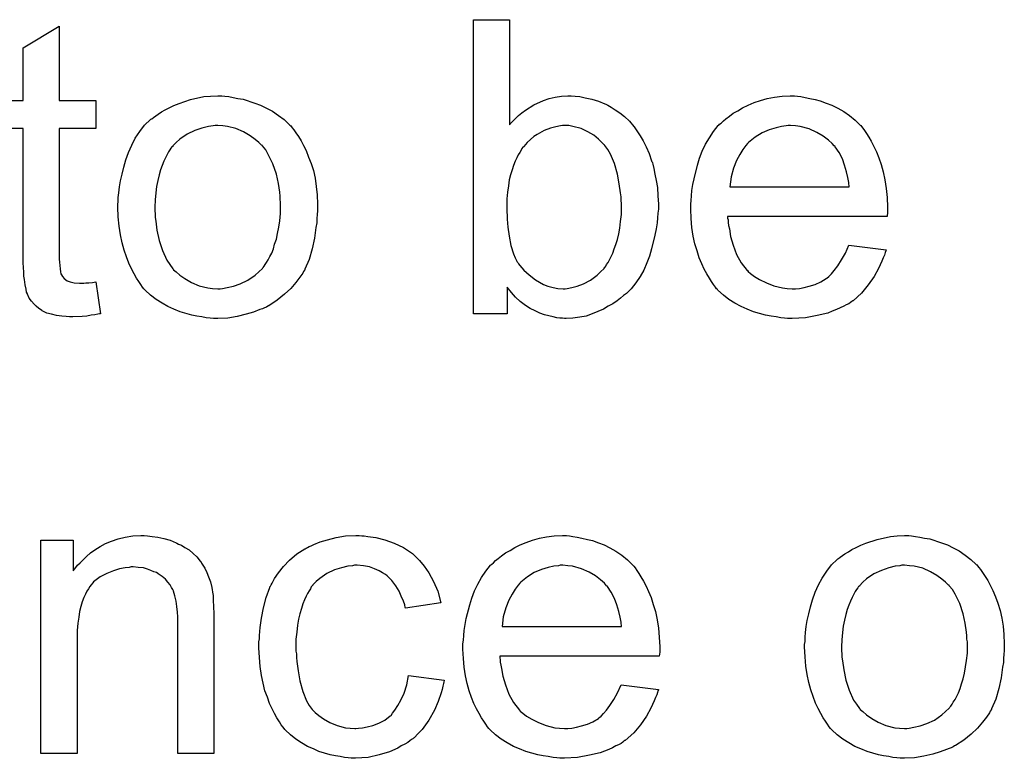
# Model space of a CAD drawing. Extents: x -1.3 to 9.2, y -4.6 to 3.5.
# Tile 106 of 215: x 5.634 to 5.902, y -1.362 to -1.161. Entities that reach past the tile are written whole.
import ezdxf

# ---------------------------------------------------------------- set-up
doc = ezdxf.new("R2010")
doc.units = 0
doc.layers.add('acc-ni-360-23-a_document', color=1, linetype='CONTINUOUS')

msp = doc.modelspace()

# ---------------------------------------------------------------- linework, layer by layer
at = {"layer": 'acc-ni-360-23-a_document', "color": 1}
for points in [[(5.627346, -1.182859), (5.634635, -1.182859), (5.634635, -1.168512), (5.644469, -1.162611), (5.644469, -1.182859)], [(5.767111, -1.189453), (5.767227, -1.189338), (5.767343, -1.189106), (5.76769, -1.188759), (5.768268, -1.188181), (5.768847, -1.187602), (5.769541, -1.186908), (5.770467, -1.186214), (5.771392, -1.18552), (5.773706, -1.184015), (5.776367, -1.182859), (5.777871, -1.18228), (5.779491, -1.181933), (5.781227, -1.181701), (5.782962, -1.181586), (5.783888, -1.181586), (5.784929, -1.181701), (5.786202, -1.181817), (5.787706, -1.182164), (5.789441, -1.182511), (5.791292, -1.18309), (5.793028, -1.183784), (5.793259, -1.1839), (5.793838, -1.184131), (5.794764, -1.18471), (5.795805, -1.185404), (5.797078, -1.186214), (5.79835, -1.187255), (5.799739, -1.188528), (5.800896, -1.189916), (5.801011, -1.190032), (5.801358, -1.19061), (5.801937, -1.19142), (5.802631, -1.192462), (5.803441, -1.19385), (5.804251, -1.19547), (5.805061, -1.197321), (5.805755, -1.199288), (5.805755, -1.199404), (5.805871, -1.199519), (5.805986, -1.199866), (5.806102, -1.200214), (5.806333, -1.20137), (5.806681, -1.202875), (5.807028, -1.20461), (5.807375, -1.206577), (5.80749, -1.208775), (5.807606, -1.211089), (5.807606, -1.211205), (5.807606, -1.211784), (5.807606, -1.212478), (5.80749, -1.213519), (5.807375, -1.214792), (5.807259, -1.21618), (5.807028, -1.2178), (5.806681, -1.219535), (5.805755, -1.223238), (5.805176, -1.225205), (5.804482, -1.227056), (5.803672, -1.229023), (5.802631, -1.230758), (5.801474, -1.232494), (5.800201, -1.234114), (5.800086, -1.234229), (5.799854, -1.234461), (5.799507, -1.234808), (5.798929, -1.235386), (5.798119, -1.235965), (5.797309, -1.236659), (5.796383, -1.237353), (5.795226, -1.238163), (5.793954, -1.238857), (5.792681, -1.239667), (5.789557, -1.24094), (5.787937, -1.241518), (5.786202, -1.241866), (5.78435, -1.242097), (5.782499, -1.242213), (5.782037, -1.242213), (5.781458, -1.242097), (5.780764, -1.242097), (5.779954, -1.241981), (5.778913, -1.24175), (5.776599, -1.241171), (5.775326, -1.240708), (5.774053, -1.24013), (5.772665, -1.239436), (5.771392, -1.238626), (5.770004, -1.237585), (5.768731, -1.236428), (5.767574, -1.235155), (5.766417, -1.233651), (5.766417, -1.24094), (5.757277, -1.24094), (5.757277, -1.160876), (5.767111, -1.160876), (5.767111, -1.189453)], [(5.689592, -1.181701), (5.690633, -1.181817), (5.691791, -1.182049), (5.693063, -1.18228), (5.694567, -1.182511), (5.697691, -1.183553), (5.699311, -1.184131), (5.700931, -1.184941), (5.702551, -1.185751), (5.70417, -1.186908), (5.705675, -1.188065), (5.707179, -1.189453), (5.707294, -1.189569), (5.707526, -1.189801), (5.707873, -1.190263), (5.708336, -1.190842), (5.708914, -1.191652), (5.709608, -1.192693), (5.710302, -1.19385), (5.710997, -1.195123), (5.711691, -1.196511), (5.712385, -1.198247), (5.713079, -1.199982), (5.713658, -1.201949), (5.714121, -1.204032), (5.714468, -1.20623), (5.714699, -1.208544), (5.714815, -1.211089), (5.714815, -1.211205), (5.714815, -1.211552), (5.714815, -1.212131), (5.714815, -1.21294), (5.714699, -1.213866), (5.714583, -1.215023), (5.714583, -1.21618), (5.714352, -1.217453), (5.714005, -1.220345), (5.713311, -1.223238), (5.712501, -1.22613), (5.711344, -1.228791), (5.711344, -1.228907), (5.711228, -1.229023), (5.710997, -1.22937), (5.710765, -1.229833), (5.709955, -1.23099), (5.708914, -1.232378), (5.707526, -1.233998), (5.70579, -1.235618), (5.703823, -1.237237), (5.701509, -1.238742), (5.701394, -1.238742), (5.701278, -1.238857), (5.700931, -1.239089), (5.700352, -1.23932), (5.699774, -1.239552), (5.69908, -1.239783), (5.697344, -1.240477), (5.695377, -1.241056), (5.692948, -1.241634), (5.690402, -1.242097), (5.687625, -1.242213), (5.686468, -1.242213), (5.685543, -1.242097), (5.684501, -1.241981), (5.683344, -1.24175), (5.681956, -1.241518), (5.680568, -1.241287), (5.677444, -1.240361), (5.675708, -1.239667), (5.674088, -1.238973), (5.672469, -1.238047), (5.670849, -1.237006), (5.669345, -1.235849), (5.667841, -1.234461), (5.667725, -1.234345), (5.667493, -1.234114), (5.667146, -1.233651), (5.666684, -1.232957), (5.666105, -1.232147), (5.665527, -1.231221), (5.664832, -1.230064), (5.664138, -1.228676), (5.663444, -1.227172), (5.66275, -1.225436), (5.662171, -1.223585), (5.661593, -1.221618), (5.66113, -1.21942), (5.660783, -1.217106), (5.660551, -1.21456), (5.660436, -1.211899), (5.660436, -1.211668), (5.660436, -1.211205), (5.660551, -1.210395), (5.660551, -1.209238), (5.660667, -1.207965), (5.660899, -1.206346), (5.66113, -1.204726), (5.661593, -1.202875), (5.662056, -1.201023), (5.662634, -1.199056), (5.663328, -1.196974), (5.664254, -1.195007), (5.66518, -1.193156), (5.666452, -1.191305), (5.667725, -1.189569), (5.669345, -1.188065), (5.66946, -1.187949), (5.669692, -1.187834), (5.670155, -1.187486), (5.670733, -1.187024), (5.671427, -1.186561), (5.672353, -1.185982), (5.673279, -1.185404), (5.674435, -1.184825), (5.675708, -1.184247), (5.677097, -1.183668), (5.680221, -1.182627), (5.683807, -1.181817), (5.685658, -1.181701), (5.687625, -1.181586), (5.688782, -1.181586), (5.689592, -1.181701)], [(5.84544, -1.181701), (5.846366, -1.181817), (5.847523, -1.182049), (5.848795, -1.18228), (5.8503, -1.182627), (5.851688, -1.182974), (5.853308, -1.183553), (5.854812, -1.184131), (5.856432, -1.184941), (5.858051, -1.185867), (5.859671, -1.186908), (5.861175, -1.188181), (5.862564, -1.189569), (5.862679, -1.189685), (5.862911, -1.189916), (5.863258, -1.190379), (5.863721, -1.191073), (5.864299, -1.191883), (5.864878, -1.192809), (5.865572, -1.193966), (5.866266, -1.195354), (5.86696, -1.196858), (5.867654, -1.198478), (5.868233, -1.200329), (5.868811, -1.202296), (5.869274, -1.204494), (5.869621, -1.206808), (5.869853, -1.209238), (5.869968, -1.211899), (5.869968, -1.212015), (5.869968, -1.212478), (5.869968, -1.213287), (5.869853, -1.214445), (5.826465, -1.214445), (5.826465, -1.21456), (5.826465, -1.214907), (5.826581, -1.21537), (5.826581, -1.216064), (5.826697, -1.216874), (5.826928, -1.2178), (5.827275, -1.219882), (5.827969, -1.222197), (5.828895, -1.224742), (5.830168, -1.227056), (5.831788, -1.229138), (5.831903, -1.229138), (5.832019, -1.22937), (5.832713, -1.229948), (5.833754, -1.230758), (5.835143, -1.231568), (5.836994, -1.232494), (5.839077, -1.233304), (5.841391, -1.233882), (5.842663, -1.233998), (5.844052, -1.234113), (5.844977, -1.234113), (5.846019, -1.233998), (5.847291, -1.233766), (5.84868, -1.233419), (5.8503, -1.232957), (5.851804, -1.232262), (5.853308, -1.231337), (5.853423, -1.231221), (5.854002, -1.230758), (5.854696, -1.230064), (5.855506, -1.229138), (5.856432, -1.227866), (5.857473, -1.226246), (5.858514, -1.224395), (5.85944, -1.222196), (5.869621, -1.223469), (5.869621, -1.223585), (5.869506, -1.223816), (5.86939, -1.224279), (5.869159, -1.224973), (5.868811, -1.225667), (5.868464, -1.226593), (5.867539, -1.22856), (5.866382, -1.230758), (5.864762, -1.233072), (5.862911, -1.235271), (5.860597, -1.237353), (5.860481, -1.237353), (5.86025, -1.237584), (5.859903, -1.237816), (5.85944, -1.238163), (5.858746, -1.23851), (5.858051, -1.238857), (5.857126, -1.23932), (5.856084, -1.239783), (5.854927, -1.240246), (5.85377, -1.240708), (5.850878, -1.241403), (5.847638, -1.241981), (5.844052, -1.242213), (5.842779, -1.242213), (5.841969, -1.242097), (5.840928, -1.241981), (5.839655, -1.24175), (5.838267, -1.241518), (5.836763, -1.241287), (5.833523, -1.240361), (5.831788, -1.239667), (5.830168, -1.238973), (5.828432, -1.238047), (5.826812, -1.237006), (5.825308, -1.235849), (5.823804, -1.234461), (5.823689, -1.234345), (5.823457, -1.234114), (5.82311, -1.233651), (5.822647, -1.232957), (5.822069, -1.232147), (5.82149, -1.231221), (5.820796, -1.230064), (5.820102, -1.228791), (5.819408, -1.227287), (5.818713, -1.225668), (5.818135, -1.223816), (5.817556, -1.221849), (5.817094, -1.219767), (5.816747, -1.217453), (5.816515, -1.215023), (5.816399, -1.212478), (5.816399, -1.212362), (5.816399, -1.211784), (5.816399, -1.211089), (5.816515, -1.210048), (5.816631, -1.208775), (5.816747, -1.207387), (5.816978, -1.205767), (5.817325, -1.204147), (5.818251, -1.200445), (5.818829, -1.198594), (5.819523, -1.196627), (5.820449, -1.194776), (5.82149, -1.19304), (5.822647, -1.191305), (5.82392, -1.189685), (5.824036, -1.189569), (5.824267, -1.189338), (5.82473, -1.188991), (5.825308, -1.188412), (5.826002, -1.187834), (5.826928, -1.187139), (5.827969, -1.18633), (5.829242, -1.185635), (5.830515, -1.184825), (5.832019, -1.184131), (5.833639, -1.183437), (5.835374, -1.182858), (5.837225, -1.18228), (5.839192, -1.181933), (5.841275, -1.181701), (5.843473, -1.181586), (5.84463, -1.181586), (5.84544, -1.181701)], [(5.644469, -1.182859), (5.654419, -1.182859), (5.654419, -1.190495), (5.644469, -1.190495), (5.644469, -1.224626), (5.644469, -1.224858), (5.644469, -1.22532), (5.644469, -1.226015), (5.644585, -1.226824), (5.644701, -1.228676), (5.644816, -1.229486), (5.644932, -1.230064), (5.645048, -1.230295), (5.645395, -1.230758), (5.645858, -1.231337), (5.646667, -1.231915), (5.646899, -1.232031), (5.647477, -1.232262), (5.648519, -1.232494), (5.650023, -1.23261), (5.65118, -1.23261), (5.651758, -1.232494), (5.652568, -1.232494), (5.653494, -1.232378), (5.654419, -1.232262), (5.655692, -1.24094), (5.655461, -1.24094), (5.654998, -1.241056), (5.654188, -1.241171), (5.653147, -1.241287), (5.65199, -1.241518), (5.650717, -1.241634), (5.648172, -1.24175), (5.647246, -1.24175), (5.64632, -1.241634), (5.645163, -1.241518), (5.643775, -1.241403), (5.642387, -1.241056), (5.641114, -1.240708), (5.639841, -1.24013), (5.639725, -1.240014), (5.639378, -1.239783), (5.638916, -1.239436), (5.638221, -1.238857), (5.637643, -1.238279), (5.636949, -1.237469), (5.636255, -1.236659), (5.635792, -1.235618), (5.635792, -1.235502), (5.63556, -1.235039), (5.635445, -1.234229), (5.635213, -1.233072), (5.634982, -1.231568), (5.634866, -1.230643), (5.634866, -1.229601), (5.63475, -1.228329), (5.634635, -1.227056), (5.634635, -1.225668), (5.634635, -1.224048), (5.634635, -1.190495), (5.627346, -1.190495)], [(5.687625, -1.189685), (5.686931, -1.189685), (5.686353, -1.189801), (5.68508, -1.189916), (5.683344, -1.190379), (5.681377, -1.191073), (5.679295, -1.191999), (5.677328, -1.193387), (5.676287, -1.194313), (5.675361, -1.195238), (5.675361, -1.195354), (5.67513, -1.19547), (5.674898, -1.195817), (5.674551, -1.19628), (5.674204, -1.196858), (5.673857, -1.197552), (5.673394, -1.198478), (5.672931, -1.199404), (5.672469, -1.200561), (5.672006, -1.201718), (5.671659, -1.203106), (5.671312, -1.20461), (5.670965, -1.20623), (5.670733, -1.207965), (5.670617, -1.209932), (5.670502, -1.211899), (5.670502, -1.212015), (5.670502, -1.212362), (5.670502, -1.21294), (5.670617, -1.21375), (5.670617, -1.214676), (5.670733, -1.215717), (5.67108, -1.218147), (5.671659, -1.220924), (5.672584, -1.223701), (5.673741, -1.226362), (5.674551, -1.227519), (5.675361, -1.228676), (5.675477, -1.228676), (5.675592, -1.228907), (5.676287, -1.229486), (5.677328, -1.230411), (5.678716, -1.231337), (5.680452, -1.232378), (5.682534, -1.233304), (5.684964, -1.233882), (5.686237, -1.233998), (5.687625, -1.234114), (5.688319, -1.234114), (5.688898, -1.233998), (5.690171, -1.233766), (5.691906, -1.233419), (5.693757, -1.232725), (5.69584, -1.2318), (5.697807, -1.230411), (5.698848, -1.229486), (5.699774, -1.22856), (5.69989, -1.228444), (5.700005, -1.228329), (5.700237, -1.227982), (5.700584, -1.227519), (5.700931, -1.22694), (5.701394, -1.226246), (5.701856, -1.22532), (5.702319, -1.224395), (5.702782, -1.223238), (5.703129, -1.221965), (5.703592, -1.220577), (5.703939, -1.219073), (5.704286, -1.217337), (5.704517, -1.215602), (5.704749, -1.213635), (5.704749, -1.211552), (5.704749, -1.211436), (5.704749, -1.211089), (5.704749, -1.210511), (5.704633, -1.209817), (5.704633, -1.208891), (5.704517, -1.20785), (5.70417, -1.20542), (5.703592, -1.202875), (5.702666, -1.200098), (5.701394, -1.197552), (5.700699, -1.19628), (5.699774, -1.195238), (5.699774, -1.195123), (5.699542, -1.195007), (5.698848, -1.194313), (5.697807, -1.193503), (5.696418, -1.192462), (5.694683, -1.19142), (5.6926, -1.190495), (5.690286, -1.189916), (5.689014, -1.189801), (5.687625, -1.189685)], [(5.783194, -1.189685), (5.781458, -1.189685), (5.780995, -1.189801), (5.779722, -1.190032), (5.778218, -1.190379), (5.776483, -1.191073), (5.774632, -1.192114), (5.773706, -1.192693), (5.77278, -1.193503), (5.771855, -1.194313), (5.770929, -1.195354), (5.770929, -1.19547), (5.770698, -1.195585), (5.770467, -1.195933), (5.770235, -1.196395), (5.769888, -1.196974), (5.769425, -1.197668), (5.769078, -1.198478), (5.768615, -1.199404), (5.768153, -1.200561), (5.767805, -1.201718), (5.767343, -1.203106), (5.766995, -1.204494), (5.766764, -1.206114), (5.766533, -1.20785), (5.766301, -1.209585), (5.766301, -1.211552), (5.766301, -1.211668), (5.766301, -1.212015), (5.766301, -1.212593), (5.766301, -1.213288), (5.766417, -1.214098), (5.766417, -1.215139), (5.766648, -1.217337), (5.766995, -1.219767), (5.767458, -1.222312), (5.768153, -1.224626), (5.768615, -1.225668), (5.769078, -1.226593), (5.769078, -1.226709), (5.76931, -1.22694), (5.769541, -1.227287), (5.769888, -1.22775), (5.770929, -1.229023), (5.772433, -1.230295), (5.774169, -1.231684), (5.776367, -1.232957), (5.777524, -1.233419), (5.778913, -1.233766), (5.780185, -1.233998), (5.781689, -1.234114), (5.782268, -1.234114), (5.782731, -1.233998), (5.784003, -1.233766), (5.785507, -1.233419), (5.787243, -1.232725), (5.789094, -1.2318), (5.790945, -1.230411), (5.791871, -1.229486), (5.792797, -1.22856), (5.792797, -1.228444), (5.793028, -1.228329), (5.793259, -1.227982), (5.793491, -1.227519), (5.793954, -1.22694), (5.794301, -1.226246), (5.794764, -1.22532), (5.795226, -1.224395), (5.795573, -1.223238), (5.796036, -1.222081), (5.796499, -1.220692), (5.796846, -1.219188), (5.797078, -1.217569), (5.797309, -1.215833), (5.79754, -1.213866), (5.79754, -1.211899), (5.79754, -1.211784), (5.79754, -1.211436), (5.79754, -1.210858), (5.797425, -1.210048), (5.797425, -1.209122), (5.797309, -1.207965), (5.796962, -1.205536), (5.796499, -1.202875), (5.795689, -1.199982), (5.794532, -1.197437), (5.793838, -1.196164), (5.793028, -1.195123), (5.793028, -1.195007), (5.792797, -1.194891), (5.792218, -1.194313), (5.791292, -1.193387), (5.79002, -1.192346), (5.7884, -1.19142), (5.786549, -1.190495), (5.78435, -1.189916), (5.783194, -1.189685)], [(5.843589, -1.189685), (5.842895, -1.189685), (5.842432, -1.1898), (5.841159, -1.189916), (5.839655, -1.190263), (5.837804, -1.190842), (5.835837, -1.191652), (5.833986, -1.192809), (5.832135, -1.194313), (5.831903, -1.194544), (5.83144, -1.195123), (5.830631, -1.196164), (5.829821, -1.197552), (5.828895, -1.199172), (5.828085, -1.201255), (5.827391, -1.203685), (5.827044, -1.206346), (5.859556, -1.206345), (5.859556, -1.20623), (5.859556, -1.205998), (5.85944, -1.205651), (5.85944, -1.205188), (5.859208, -1.2038), (5.858861, -1.202296), (5.858283, -1.200445), (5.857704, -1.198709), (5.856779, -1.196974), (5.855737, -1.19547), (5.855737, -1.195354), (5.855506, -1.195238), (5.854927, -1.194544), (5.853886, -1.193619), (5.852498, -1.192577), (5.850762, -1.191536), (5.84868, -1.19061), (5.84625, -1.189916), (5.844977, -1.1898), (5.843589, -1.189685)], [(5.668535, -1.301382), (5.669807, -1.301497), (5.671312, -1.301729), (5.672931, -1.302076), (5.674667, -1.302539), (5.676287, -1.303233), (5.676518, -1.303349), (5.676981, -1.30358), (5.677791, -1.303927), (5.678716, -1.304505), (5.679873, -1.3052), (5.680915, -1.306125), (5.681956, -1.307051), (5.682882, -1.308208), (5.682997, -1.308324), (5.683229, -1.308786), (5.683576, -1.309365), (5.684154, -1.310175), (5.684617, -1.311332), (5.68508, -1.312489), (5.685658, -1.313877), (5.686006, -1.315381), (5.686006, -1.315497), (5.686121, -1.31596), (5.686237, -1.316654), (5.686353, -1.31758), (5.686353, -1.318968), (5.686468, -1.320588), (5.686584, -1.322555), (5.686584, -1.324984), (5.686584, -1.36062), (5.676749, -1.36062), (5.676749, -1.325447), (5.676749, -1.325332), (5.676749, -1.325216), (5.676749, -1.324406), (5.676749, -1.323365), (5.676634, -1.322092), (5.676518, -1.320588), (5.676287, -1.319084), (5.67594, -1.317695), (5.675592, -1.316423), (5.675592, -1.316307), (5.675361, -1.31596), (5.675014, -1.315381), (5.674667, -1.314687), (5.674088, -1.313993), (5.673394, -1.313183), (5.672469, -1.312373), (5.671427, -1.311679), (5.671312, -1.311563), (5.670965, -1.311332), (5.67027, -1.3111), (5.66946, -1.310753), (5.668535, -1.310406), (5.667378, -1.310059), (5.665989, -1.309943), (5.664601, -1.309828), (5.664023, -1.309828), (5.66356, -1.309943), (5.662403, -1.310059), (5.660899, -1.310291), (5.659279, -1.310869), (5.657428, -1.311563), (5.655576, -1.312489), (5.653841, -1.313877), (5.653609, -1.314109), (5.653147, -1.314687), (5.6528, -1.31515), (5.652453, -1.315728), (5.65199, -1.316423), (5.651643, -1.317233), (5.65118, -1.318158), (5.650717, -1.319315), (5.65037, -1.320588), (5.650023, -1.321976), (5.649791, -1.32348), (5.64956, -1.3251), (5.649329, -1.327067), (5.649329, -1.329034), (5.649329, -1.36062), (5.639494, -1.36062), (5.639494, -1.302539), (5.648287, -1.302539), (5.648287, -1.310869), (5.648403, -1.310753), (5.648634, -1.310406), (5.648981, -1.309943), (5.649444, -1.309365), (5.650139, -1.308671), (5.650948, -1.307861), (5.651874, -1.306935), (5.653031, -1.30601), (5.654188, -1.3052), (5.655576, -1.304274), (5.657081, -1.303464), (5.6587, -1.30277), (5.660551, -1.302191), (5.662403, -1.301729), (5.664485, -1.301382), (5.666684, -1.301266), (5.667609, -1.301266), (5.668535, -1.301382)], [(5.726848, -1.301382), (5.727542, -1.301382), (5.728467, -1.301497), (5.730666, -1.301844), (5.733095, -1.302423), (5.735641, -1.303349), (5.738186, -1.304505), (5.740616, -1.306125), (5.740732, -1.306125), (5.740847, -1.306357), (5.741542, -1.307051), (5.742583, -1.308092), (5.743855, -1.309596), (5.745128, -1.311447), (5.746401, -1.313762), (5.747558, -1.316423), (5.748368, -1.319546), (5.738765, -1.321051), (5.738765, -1.320935), (5.738649, -1.320819), (5.738533, -1.320125), (5.738186, -1.319084), (5.737608, -1.317811), (5.737029, -1.316423), (5.736104, -1.314918), (5.735062, -1.31353), (5.733905, -1.312373), (5.73379, -1.312257), (5.733327, -1.31191), (5.732517, -1.311447), (5.731591, -1.310869), (5.730319, -1.310291), (5.72893, -1.309828), (5.72731, -1.309481), (5.725575, -1.309365), (5.724881, -1.309365), (5.724302, -1.309481), (5.723029, -1.309596), (5.721294, -1.310059), (5.719443, -1.310638), (5.71736, -1.311563), (5.715393, -1.312952), (5.714468, -1.313762), (5.713542, -1.314687), (5.713542, -1.314803), (5.713311, -1.314918), (5.713079, -1.315266), (5.712848, -1.315728), (5.712501, -1.316307), (5.712038, -1.317001), (5.711691, -1.317811), (5.711228, -1.318737), (5.710765, -1.319894), (5.710418, -1.321166), (5.709955, -1.322555), (5.709608, -1.324059), (5.709377, -1.325679), (5.709145, -1.32753), (5.708914, -1.329497), (5.708914, -1.331579), (5.708914, -1.331695), (5.708914, -1.332042), (5.708914, -1.332736), (5.70903, -1.33343), (5.70903, -1.334472), (5.709145, -1.335513), (5.709493, -1.338059), (5.709955, -1.340835), (5.710765, -1.343728), (5.711807, -1.346273), (5.712501, -1.347546), (5.713311, -1.348587), (5.713542, -1.348819), (5.714121, -1.349397), (5.715162, -1.350207), (5.716435, -1.351133), (5.71817, -1.352174), (5.720137, -1.352984), (5.722451, -1.353562), (5.723724, -1.353678), (5.724996, -1.353794), (5.725228, -1.353794), (5.725922, -1.353678), (5.727079, -1.353562), (5.728352, -1.353331), (5.729856, -1.352984), (5.731476, -1.35229), (5.733095, -1.35148), (5.7346, -1.350323), (5.734831, -1.350207), (5.735178, -1.349629), (5.735872, -1.348819), (5.736682, -1.347546), (5.737492, -1.346042), (5.738418, -1.344191), (5.739112, -1.341877), (5.739575, -1.339331), (5.749293, -1.340604), (5.749293, -1.34072), (5.749178, -1.341067), (5.749062, -1.34153), (5.748946, -1.342224), (5.748715, -1.343149), (5.748484, -1.344075), (5.747674, -1.346389), (5.746632, -1.348819), (5.745128, -1.35148), (5.743277, -1.354025), (5.742236, -1.355182), (5.741079, -1.356339), (5.740963, -1.356455), (5.740732, -1.356571), (5.740385, -1.356802), (5.739922, -1.357149), (5.739343, -1.357612), (5.738533, -1.358075), (5.737608, -1.358537), (5.736682, -1.359116), (5.734368, -1.360157), (5.731591, -1.360967), (5.728583, -1.361661), (5.726848, -1.361777), (5.725112, -1.361893), (5.723955, -1.361893), (5.723145, -1.361777), (5.722104, -1.361661), (5.720947, -1.36143), (5.719674, -1.361198), (5.718286, -1.360967), (5.715162, -1.360042), (5.713658, -1.359347), (5.712038, -1.358653), (5.710418, -1.357727), (5.708914, -1.356686), (5.70741, -1.355529), (5.706022, -1.354141), (5.705906, -1.354025), (5.705675, -1.353794), (5.705327, -1.353331), (5.704865, -1.352752), (5.704402, -1.351943), (5.703708, -1.350901), (5.703129, -1.349744), (5.702435, -1.348472), (5.701741, -1.346967), (5.701162, -1.345232), (5.700468, -1.343496), (5.700005, -1.341414), (5.699542, -1.339331), (5.699195, -1.336901), (5.698964, -1.334472), (5.698848, -1.331811), (5.698848, -1.331695), (5.698848, -1.331348), (5.698848, -1.330885), (5.698848, -1.330191), (5.698964, -1.329381), (5.698964, -1.328455), (5.69908, -1.327414), (5.699195, -1.326257), (5.699542, -1.323712), (5.700121, -1.320935), (5.700815, -1.318158), (5.701856, -1.315381), (5.701856, -1.315266), (5.701972, -1.315034), (5.702203, -1.314687), (5.702435, -1.314224), (5.703129, -1.312952), (5.70417, -1.311447), (5.705559, -1.309712), (5.707179, -1.307976), (5.709145, -1.306241), (5.711344, -1.304853), (5.711459, -1.304853), (5.711691, -1.304737), (5.712038, -1.304505), (5.712501, -1.304274), (5.713079, -1.304043), (5.713774, -1.303696), (5.715509, -1.303001), (5.717476, -1.302423), (5.719906, -1.301844), (5.722451, -1.301382), (5.725228, -1.301266), (5.726153, -1.301266), (5.726848, -1.301382)], [(5.783425, -1.301382), (5.78435, -1.301497), (5.785507, -1.301729), (5.78678, -1.30196), (5.788284, -1.302307), (5.789673, -1.302654), (5.791292, -1.303233), (5.792797, -1.303811), (5.794416, -1.304621), (5.796036, -1.305547), (5.797656, -1.306588), (5.79916, -1.307861), (5.800548, -1.309249), (5.800664, -1.309365), (5.800896, -1.309596), (5.801243, -1.310059), (5.801706, -1.310753), (5.802284, -1.311563), (5.802863, -1.312489), (5.803557, -1.313646), (5.804251, -1.315034), (5.804945, -1.316538), (5.805639, -1.318158), (5.806218, -1.320009), (5.806796, -1.321976), (5.807259, -1.324175), (5.807606, -1.326488), (5.807838, -1.328918), (5.807953, -1.331579), (5.807953, -1.331695), (5.807953, -1.332158), (5.807953, -1.332968), (5.807838, -1.334125), (5.76445, -1.334125), (5.76445, -1.33424), (5.76445, -1.334588), (5.764566, -1.33505), (5.764566, -1.335745), (5.764681, -1.336554), (5.764913, -1.33748), (5.76526, -1.339563), (5.765954, -1.341877), (5.76688, -1.344422), (5.768153, -1.346736), (5.769772, -1.348819), (5.769888, -1.348819), (5.770004, -1.34905), (5.770698, -1.349629), (5.771739, -1.350438), (5.773128, -1.351248), (5.774979, -1.352174), (5.777061, -1.352984), (5.779375, -1.353562), (5.780648, -1.353678), (5.782037, -1.353794), (5.782962, -1.353794), (5.784003, -1.353678), (5.785276, -1.353447), (5.786664, -1.3531), (5.788284, -1.352637), (5.789788, -1.351943), (5.791292, -1.351017), (5.791408, -1.350901), (5.791987, -1.350438), (5.792681, -1.349744), (5.793491, -1.348819), (5.794416, -1.347546), (5.795458, -1.345926), (5.796499, -1.344075), (5.797425, -1.341877), (5.807606, -1.343149), (5.807606, -1.343265), (5.80749, -1.343496), (5.807375, -1.343959), (5.807143, -1.344653), (5.806796, -1.345348), (5.806449, -1.346273), (5.805524, -1.34824), (5.804367, -1.350438), (5.802747, -1.352752), (5.800896, -1.354951), (5.798582, -1.357033), (5.798466, -1.357033), (5.798234, -1.357265), (5.797887, -1.357496), (5.797425, -1.357843), (5.79673, -1.35819), (5.796036, -1.358537), (5.795111, -1.359), (5.794069, -1.359463), (5.792912, -1.359926), (5.791755, -1.360389), (5.788863, -1.361083), (5.785623, -1.361661), (5.782037, -1.361893), (5.780764, -1.361893), (5.779954, -1.361777), (5.778913, -1.361661), (5.77764, -1.36143), (5.776252, -1.361198), (5.774747, -1.360967), (5.771508, -1.360042), (5.769772, -1.359347), (5.768153, -1.358653), (5.766417, -1.357727), (5.764797, -1.356686), (5.763293, -1.355529), (5.761789, -1.354141), (5.761673, -1.354025), (5.761442, -1.353794), (5.761095, -1.353331), (5.760632, -1.352637), (5.760053, -1.351827), (5.759475, -1.350901), (5.758781, -1.349744), (5.758087, -1.348472), (5.757392, -1.346967), (5.756698, -1.345348), (5.75612, -1.343496), (5.755541, -1.34153), (5.755078, -1.339447), (5.754731, -1.337133), (5.7545, -1.334703), (5.754384, -1.332158), (5.754384, -1.332042), (5.754384, -1.331464), (5.754384, -1.330769), (5.7545, -1.329728), (5.754616, -1.328455), (5.754731, -1.327067), (5.754963, -1.325447), (5.75531, -1.323827), (5.756235, -1.320125), (5.756814, -1.318274), (5.757508, -1.316307), (5.758434, -1.314456), (5.759475, -1.31272), (5.760632, -1.310985), (5.761905, -1.309365), (5.76202, -1.309249), (5.762252, -1.309018), (5.762715, -1.308671), (5.763293, -1.308092), (5.763987, -1.307514), (5.764913, -1.30682), (5.765954, -1.30601), (5.767227, -1.305315), (5.7685, -1.304505), (5.770004, -1.303811), (5.771623, -1.303117), (5.773359, -1.302539), (5.77521, -1.30196), (5.777177, -1.301613), (5.77926, -1.301382), (5.781458, -1.301266), (5.782615, -1.301266), (5.783425, -1.301382)], [(5.876563, -1.301381), (5.877605, -1.301497), (5.878762, -1.301729), (5.880034, -1.30196), (5.881538, -1.302191), (5.884662, -1.303233), (5.886282, -1.303811), (5.887902, -1.304621), (5.889522, -1.305431), (5.891142, -1.306588), (5.892646, -1.307745), (5.89415, -1.309133), (5.894266, -1.309249), (5.894497, -1.30948), (5.894844, -1.309943), (5.895307, -1.310522), (5.895885, -1.311332), (5.896579, -1.312373), (5.897274, -1.31353), (5.897968, -1.314803), (5.898662, -1.316191), (5.899356, -1.317927), (5.900051, -1.319662), (5.900629, -1.321629), (5.901092, -1.323712), (5.901439, -1.32591), (5.90167, -1.328224), (5.901786, -1.330769), (5.901786, -1.330885), (5.901786, -1.331232), (5.901786, -1.331811), (5.901786, -1.33262), (5.90167, -1.333546), (5.901555, -1.334703), (5.901555, -1.33586), (5.901323, -1.337133), (5.900976, -1.340025), (5.900282, -1.342918), (5.899472, -1.34581), (5.898315, -1.348471), (5.898315, -1.348587), (5.898199, -1.348703), (5.897968, -1.34905), (5.897736, -1.349513), (5.896927, -1.35067), (5.895885, -1.352058), (5.894497, -1.353678), (5.892761, -1.355298), (5.890794, -1.356918), (5.88848, -1.358422), (5.888365, -1.358422), (5.888249, -1.358537), (5.887902, -1.358769), (5.887324, -1.359), (5.886745, -1.359232), (5.886051, -1.359463), (5.884315, -1.360157), (5.882348, -1.360736), (5.879919, -1.361314), (5.877373, -1.361777), (5.874596, -1.361893), (5.87344, -1.361893), (5.872514, -1.361777), (5.871473, -1.361661), (5.870316, -1.36143), (5.868927, -1.361198), (5.867539, -1.360967), (5.864415, -1.360041), (5.862679, -1.359347), (5.86106, -1.358653), (5.85944, -1.357727), (5.85782, -1.356686), (5.856316, -1.355529), (5.854812, -1.354141), (5.854696, -1.354025), (5.854465, -1.353794), (5.854118, -1.353331), (5.853655, -1.352637), (5.853076, -1.351827), (5.852498, -1.350901), (5.851804, -1.349744), (5.851109, -1.348356), (5.850415, -1.346852), (5.849721, -1.345116), (5.849142, -1.343265), (5.848564, -1.341298), (5.848101, -1.3391), (5.847754, -1.336786), (5.847523, -1.33424), (5.847407, -1.331579), (5.847407, -1.331348), (5.847407, -1.330885), (5.847523, -1.330075), (5.847523, -1.328918), (5.847638, -1.327645), (5.84787, -1.326026), (5.848101, -1.324406), (5.848564, -1.322555), (5.849027, -1.320703), (5.849605, -1.318736), (5.8503, -1.316654), (5.851225, -1.314687), (5.852151, -1.312836), (5.853423, -1.310985), (5.854696, -1.309249), (5.856316, -1.307745), (5.856432, -1.307629), (5.856663, -1.307514), (5.857126, -1.307167), (5.857704, -1.306704), (5.858399, -1.306241), (5.859324, -1.305662), (5.86025, -1.305084), (5.861407, -1.304505), (5.862679, -1.303927), (5.864068, -1.303348), (5.867192, -1.302307), (5.870778, -1.301497), (5.87263, -1.301381), (5.874596, -1.301266), (5.875753, -1.301266), (5.876563, -1.301381)], [(5.781574, -1.309365), (5.78088, -1.309365), (5.780417, -1.309481), (5.779144, -1.309596), (5.77764, -1.309943), (5.775789, -1.310522), (5.773822, -1.311332), (5.771971, -1.312489), (5.770119, -1.313993), (5.769888, -1.314224), (5.769425, -1.314803), (5.768615, -1.315844), (5.767805, -1.317233), (5.76688, -1.318852), (5.76607, -1.320935), (5.765376, -1.323365), (5.765029, -1.326026), (5.79754, -1.326026), (5.79754, -1.32591), (5.79754, -1.325679), (5.797425, -1.325332), (5.797425, -1.324869), (5.797193, -1.32348), (5.796846, -1.321976), (5.796268, -1.320125), (5.795689, -1.318389), (5.794764, -1.316654), (5.793722, -1.31515), (5.793722, -1.315034), (5.793491, -1.314918), (5.792912, -1.314224), (5.791871, -1.313299), (5.790483, -1.312257), (5.788747, -1.311216), (5.786664, -1.310291), (5.784235, -1.309596), (5.782962, -1.309481), (5.781574, -1.309365)], [(5.874596, -1.309365), (5.873902, -1.309365), (5.873324, -1.30948), (5.872051, -1.309596), (5.870316, -1.310059), (5.868349, -1.310753), (5.866266, -1.311679), (5.864299, -1.313067), (5.863258, -1.313993), (5.862332, -1.314918), (5.862332, -1.315034), (5.862101, -1.31515), (5.861869, -1.315497), (5.861522, -1.31596), (5.861175, -1.316538), (5.860828, -1.317232), (5.860365, -1.318158), (5.859903, -1.319084), (5.85944, -1.320241), (5.858977, -1.321398), (5.85863, -1.322786), (5.858283, -1.32429), (5.857936, -1.32591), (5.857704, -1.327645), (5.857589, -1.329612), (5.857473, -1.331579), (5.857473, -1.331695), (5.857473, -1.332042), (5.857473, -1.33262), (5.857589, -1.33343), (5.857589, -1.334356), (5.857704, -1.335397), (5.858051, -1.337827), (5.85863, -1.340604), (5.859556, -1.343381), (5.860712, -1.346042), (5.861522, -1.347199), (5.862332, -1.348356), (5.862448, -1.348356), (5.862564, -1.348587), (5.863258, -1.349166), (5.864299, -1.350091), (5.865688, -1.351017), (5.867423, -1.352058), (5.869506, -1.352984), (5.871935, -1.353562), (5.873208, -1.353678), (5.874596, -1.353794), (5.875291, -1.353794), (5.875869, -1.353678), (5.877142, -1.353447), (5.878877, -1.353099), (5.880729, -1.352405), (5.882811, -1.35148), (5.884778, -1.350091), (5.885819, -1.349166), (5.886745, -1.34824), (5.886861, -1.348124), (5.886976, -1.348009), (5.887208, -1.347661), (5.887555, -1.347199), (5.887902, -1.34662), (5.888365, -1.345926), (5.888828, -1.345), (5.88929, -1.344075), (5.889753, -1.342918), (5.8901, -1.341645), (5.890563, -1.340257), (5.89091, -1.338753), (5.891257, -1.337017), (5.891489, -1.335282), (5.89172, -1.333315), (5.89172, -1.331232), (5.89172, -1.331116), (5.89172, -1.330769), (5.89172, -1.330191), (5.891604, -1.329497), (5.891604, -1.328571), (5.891489, -1.32753), (5.891142, -1.3251), (5.890563, -1.322555), (5.889637, -1.319778), (5.888365, -1.317232), (5.887671, -1.31596), (5.886745, -1.314918), (5.886745, -1.314803), (5.886514, -1.314687), (5.885819, -1.313993), (5.884778, -1.313183), (5.88339, -1.312142), (5.881654, -1.3111), (5.879572, -1.310175), (5.877258, -1.309596), (5.875985, -1.30948), (5.874596, -1.309365)]]:
    msp.add_lwpolyline(points, dxfattribs=at)

doc.saveas('drawing.dxf')
